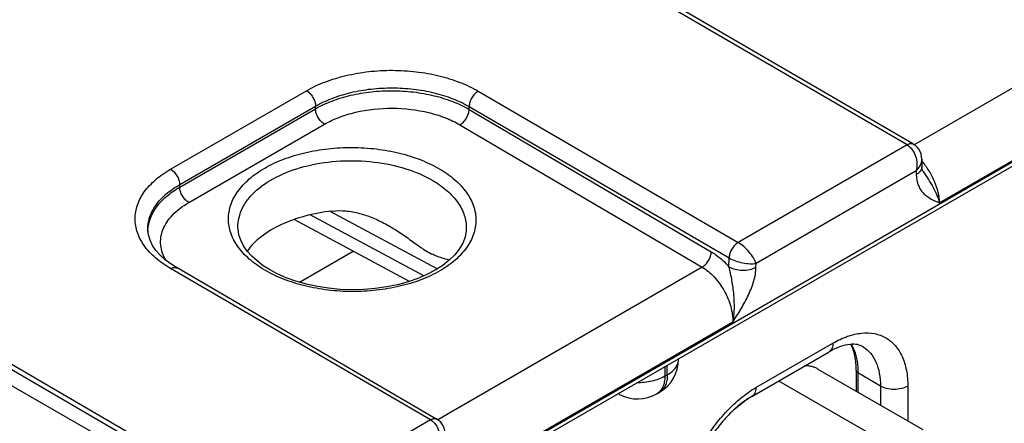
# Model space of a CAD drawing. Header units: inches. Extents: x 0 to 34, y 0 to 22.
# Tile 50 of 106: x 4.3 to 5.5, y 18.4 to 18.9. Entities that reach past the tile are written whole.
import ezdxf

# ---------------------------------------------------------------- set-up
doc = ezdxf.new("R2010")
doc.units = ezdxf.units.IN
doc.header["$LTSCALE"] = 1.87
doc.header["$MEASUREMENT"] = 0
doc.layers.get('0').update_dxf_attribs({"linetype": 'CONTINUOUS'})

msp = doc.modelspace()

# ---------------------------------------------------------------- linework, layer by layer
at = {"color": 7, "linetype": 'CONTINUOUS'}
for p, q in [((4.7433, 18.297), (6.8886, 19.5356)), ((4.7462, 18.3035), (6.8915, 19.5422)), ((3.3633, 18.9868), (5.1659, 17.9461)), ((5.3382, 18.7365), (5.033, 18.9143)), ((5.3457, 18.7373), (5.0405, 18.915)), ((5.657, 18.916), (5.3465, 18.7368)), ((5.693, 18.8515), (5.3762, 18.6685)), ((3.7056, 18.8113), (5.1648, 17.9613)), ((3.7082, 18.8159), (5.1674, 17.9659)), ((4.4735, 18.7081), (4.6331, 18.8002)), ((4.8346, 18.7997), (5.1398, 18.6219)), ((4.4841, 18.6899), (4.6436, 18.7821)), ((4.4842, 18.6869), (4.6436, 18.779)), ((4.6436, 18.779), (4.6436, 18.7821)), ((4.8239, 18.7782), (4.8239, 18.7816)), ((4.8239, 18.7816), (5.1291, 18.6038)), ((4.8239, 18.7782), (5.1082, 18.6111)), ((4.4947, 18.6688), (4.6542, 18.7609)), ((4.8132, 18.7601), (5.0975, 18.593)), ((5.3382, 18.7365), (5.1398, 18.6219)), ((5.3554, 18.7198), (5.3555, 18.7112)), ((5.3489, 18.706), (5.1608, 18.5974)), ((5.3489, 18.706), (5.3489, 18.7016)), ((5.3569, 18.7054), (5.3569, 18.7054)), ((4.4842, 18.6869), (4.4841, 18.6899)), ((4.7864, 18.5909), (4.6606, 18.6585)), ((4.7539, 18.5762), (4.6187, 18.6489)), ((4.7708, 18.5827), (4.6374, 18.6544)), ((4.4467, 18.6365), (4.4467, 18.6365)), ((4.5525, 18.6397), (4.5525, 18.6397)), ((4.8206, 18.6382), (4.8206, 18.6382)), ((4.6248, 18.5753), (4.6879, 18.6117)), ((5.1289, 18.5933), (5.1291, 18.6038)), ((4.7787, 18.4135), (4.4735, 18.5912)), ((4.7862, 18.4142), (4.481, 18.592)), ((5.0975, 18.593), (4.787, 18.4137)), ((5.1607, 18.593), (5.1608, 18.5974)), ((5.1335, 18.5284), (4.8167, 18.3455)), ((5.1604, 18.4514), (5.2511, 18.5038)), ((5.0698, 18.4849), (5.0698, 18.4855)), ((5.1558, 18.4411), (5.2465, 18.4935)), ((5.0537, 18.4762), (5.0537, 18.4648)), ((5.0566, 18.4665), (5.0566, 18.4779)), ((5.2335, 18.4733), (5.3565, 18.4022)), ((5.0537, 18.4648), (5.0566, 18.4665)), ((5.2785, 18.4717), (5.2785, 18.4473)), ((5.2804, 18.469), (5.2804, 18.4462)), ((5.3068, 18.4533), (5.2804, 18.469)), ((5.1873, 18.4593), (5.3052, 18.3913)), ((5.3068, 18.4533), (5.3068, 18.4309)), ((5.3389, 18.4531), (5.3389, 18.4124)), ((5.0006, 18.4436), (4.9988, 18.4445)), ((5.0444, 18.4442), (5.0473, 18.4459)), ((5.1517, 18.4385), (5.1342, 18.4249)), ((4.7787, 18.4135), (4.691, 18.3628))]:
    msp.add_line(p, q, dxfattribs=at)
for points in [[(5.3554, 18.7198), (5.3552, 18.7227), (5.3545, 18.7259), (5.3534, 18.7288), (5.3519, 18.7314), (5.3501, 18.7337), (5.348, 18.7357), (5.3458, 18.7372)], [(5.3569, 18.7054), (5.3566, 18.7059), (5.3562, 18.7068), (5.3559, 18.7079), (5.3556, 18.7094), (5.3555, 18.7112)], [(4.481, 18.592), (4.474, 18.5964), (4.4671, 18.6016), (4.4612, 18.607), (4.4562, 18.6127), (4.4522, 18.6185), (4.4493, 18.6246), (4.4474, 18.6308), (4.4467, 18.6365)], [(4.5895, 18.5901), (4.5823, 18.5947), (4.5751, 18.6002), (4.5688, 18.6059), (4.5635, 18.6119), (4.5592, 18.6181), (4.5559, 18.6245), (4.5537, 18.631), (4.5526, 18.6377), (4.5525, 18.6397)], [(4.8206, 18.6382), (4.8205, 18.6355), (4.8191, 18.6282), (4.8164, 18.6211), (4.8123, 18.6141), (4.807, 18.6074), (4.8005, 18.601), (4.7929, 18.595), (4.7841, 18.5894), (4.7744, 18.5842), (4.7637, 18.5796), (4.7522, 18.5756), (4.7399, 18.5723), (4.727, 18.5697), (4.7137, 18.5678), (4.7001, 18.5667), (4.6864, 18.5664), (4.6726, 18.5668), (4.659, 18.5681), (4.6458, 18.5702), (4.6329, 18.573), (4.6206, 18.5764), (4.6091, 18.5806), (4.5984, 18.5853), (4.5895, 18.5901)], [(4.7959, 18.3967), (4.7957, 18.3996), (4.795, 18.4028), (4.7939, 18.4058), (4.7924, 18.4084), (4.7906, 18.4107), (4.7885, 18.4127), (4.7863, 18.4142)]]:
    msp.add_lwpolyline(points, dxfattribs=at)
for centre, radius, start, end in [((5.3432, 18.7329), 0.00506, 59.5843, 69.3829), ((4.49, 18.6345), 0.0432, 177.3471, 178.9796), ((5.1399, 18.6225), 0.0216, 239.9252, 240.1386), ((5.0248, 18.4849), 0.045, 300.0008, 359.9992), ((5.0077, 18.4568), 0.0151, 234.5863, 241.7178), ((5.0219, 18.4832), 0.045, 241.7301, 300.0011), ((4.7837, 18.4098), 0.00506, 59.5843, 69.3829)]:
    msp.add_arc(centre, radius, start, end, dxfattribs=at)
for points, knots in [([(4.6331, 18.8002), (4.64, 18.8042), (4.6551, 18.8112), (4.6796, 18.8186), (4.7062, 18.8232), (4.7338, 18.8247), (4.7615, 18.823), (4.7881, 18.8184), (4.8126, 18.8108), (4.8277, 18.8037), (4.8346, 18.7997)], [0, 0, 0, 0, 0.1141, 0.237195, 0.366768, 0.499736, 0.63274, 0.762419, 0.885682, 1, 1, 1, 1]), ([(4.6331, 18.8002), (4.6346, 18.7993), (4.6374, 18.797), (4.6407, 18.7925), (4.6429, 18.7874), (4.6436, 18.7838), (4.6436, 18.7821)], [0, 0, 0, 0, 0.236975, 0.499189, 0.761843, 1, 1, 1, 1]), ([(4.6436, 18.7821), (4.6498, 18.7856), (4.6633, 18.7919), (4.6853, 18.7986), (4.7091, 18.8027), (4.7338, 18.804), (4.7585, 18.8026), (4.7823, 18.7983), (4.8043, 18.7915), (4.8178, 18.7852), (4.8239, 18.7816)], [0, 0, 0, 0, 0.114145, 0.237238, 0.36678, 0.499705, 0.63267, 0.762331, 0.885612, 1, 1, 1, 1]), ([(4.6436, 18.779), (4.6498, 18.7825), (4.6633, 18.7888), (4.6853, 18.7954), (4.7091, 18.7994), (4.7338, 18.8007), (4.7585, 18.7992), (4.7823, 18.7949), (4.8043, 18.7881), (4.8178, 18.7818), (4.8239, 18.7782)], [0, 0, 0, 0, 0.114008, 0.237036, 0.366572, 0.499533, 0.632558, 0.762282, 0.885608, 1, 1, 1, 1]), ([(4.8346, 18.7997), (4.8331, 18.7988), (4.8303, 18.7965), (4.827, 18.792), (4.8247, 18.7869), (4.824, 18.7833), (4.8239, 18.7816)], [0, 0, 0, 0, 0.236843, 0.499187, 0.761972, 1, 1, 1, 1]), ([(4.6542, 18.7609), (4.6527, 18.7617), (4.6499, 18.7641), (4.6466, 18.7686), (4.6443, 18.7736), (4.6437, 18.7773), (4.6436, 18.779)], [0, 0, 0, 0, 0.237244, 0.499463, 0.761974, 1, 1, 1, 1]), ([(4.6542, 18.7609), (4.6596, 18.764), (4.6715, 18.7695), (4.6979, 18.7775), (4.7337, 18.7812), (4.7695, 18.7771), (4.7959, 18.7689), (4.8078, 18.7633), (4.8132, 18.7601)], [0, 0, 0, 0, 0.114151, 0.23728, 0.499471, 0.761948, 0.885415, 1, 1, 1, 1]), ([(4.8132, 18.7601), (4.8147, 18.7609), (4.8175, 18.7633), (4.8209, 18.7677), (4.8232, 18.7728), (4.8239, 18.7764), (4.8239, 18.7782)], [0, 0, 0, 0, 0.236981, 0.49946, 0.762231, 1, 1, 1, 1]), ([(5.3457, 18.7373), (5.3452, 18.7376), (5.3441, 18.738), (5.3422, 18.738), (5.3402, 18.7375), (5.3389, 18.7369), (5.3382, 18.7365)], [0, 0, 0, 0, 0.217315, 0.450286, 0.709676, 1, 1, 1, 1]), ([(5.345, 18.7376), (5.344, 18.738), (5.3416, 18.7381), (5.3394, 18.7372), (5.3382, 18.7365)], [0, 0, 0, 0, 0.452889, 1, 1, 1, 1]), ([(4.5839, 18.5896), (4.5775, 18.5933), (4.5659, 18.6014), (4.5521, 18.6161), (4.5434, 18.6324), (4.5404, 18.6496), (4.5434, 18.6668), (4.5521, 18.683), (4.566, 18.6976), (4.5842, 18.7102), (4.6063, 18.7205), (4.6314, 18.728), (4.6585, 18.7326), (4.6867, 18.7341), (4.7148, 18.7323), (4.742, 18.7275), (4.767, 18.7196), (4.7824, 18.7123), (4.7894, 18.7082)], [0, 0, 0, 0, 0.060535, 0.114796, 0.163682, 0.209358, 0.254958, 0.303643, 0.357634, 0.417884, 0.484272, 0.555879, 0.631259, 0.708626, 0.786036, 0.861544, 0.933354, 1, 1, 1, 1]), ([(5.3382, 18.7365), (5.3429, 18.7338), (5.348, 18.7259), (5.35, 18.7148), (5.3496, 18.7088), (5.3489, 18.706)], [0, 0, 0, 0, 0.479594, 0.744227, 1, 1, 1, 1]), ([(4.5525, 18.6397), (4.5525, 18.6435), (4.5533, 18.6515), (4.5576, 18.6629), (4.5647, 18.6738), (4.5783, 18.6878), (4.6016, 18.7022), (4.6352, 18.7135), (4.6731, 18.7188), (4.712, 18.7176), (4.7488, 18.71), (4.7714, 18.7005), (4.7814, 18.6946)], [0, 0, 0, 0, 0.043179, 0.087919, 0.135697, 0.187503, 0.304303, 0.437572, 0.581724, 0.728934, 0.870822, 1, 1, 1, 1]), ([(5.3489, 18.706), (5.3508, 18.7079), (5.3541, 18.7121), (5.3554, 18.7173), (5.3554, 18.7198)], [0, 0, 0, 0, 0.529289, 1, 1, 1, 1]), ([(5.3762, 18.6685), (5.3761, 18.6727), (5.3749, 18.6813), (5.3706, 18.694), (5.3641, 18.7065), (5.3585, 18.7141), (5.3554, 18.7177)], [0, 0, 0, 0, 0.227002, 0.477071, 0.739079, 1, 1, 1, 1]), ([(4.4735, 18.5912), (4.4673, 18.5949), (4.4559, 18.6027), (4.4424, 18.6171), (4.4338, 18.6329), (4.4308, 18.6497), (4.4338, 18.6665), (4.4423, 18.6823), (4.4559, 18.6966), (4.4673, 18.7044), (4.4735, 18.7081)], [0, 0, 0, 0, 0.144884, 0.274626, 0.39142, 0.500515, 0.609515, 0.726059, 0.855466, 1, 1, 1, 1]), ([(4.4735, 18.7081), (4.475, 18.7072), (4.4778, 18.7048), (4.4811, 18.7004), (4.4834, 18.6953), (4.484, 18.6917), (4.4841, 18.6899)], [0, 0, 0, 0, 0.236975, 0.499189, 0.761843, 1, 1, 1, 1]), ([(4.7894, 18.7082), (4.7958, 18.7045), (4.8074, 18.6964), (4.8212, 18.6816), (4.8299, 18.6654), (4.8329, 18.6482), (4.8299, 18.631), (4.8212, 18.6148), (4.8074, 18.6002), (4.7891, 18.5876), (4.767, 18.5773), (4.7419, 18.5698), (4.7148, 18.5652), (4.6866, 18.5637), (4.6585, 18.5655), (4.6314, 18.5703), (4.6063, 18.5781), (4.5909, 18.5854), (4.5839, 18.5896)], [0, 0, 0, 0, 0.060535, 0.114796, 0.163682, 0.209358, 0.254958, 0.303643, 0.357634, 0.417884, 0.484272, 0.555879, 0.631259, 0.708626, 0.786036, 0.861544, 0.933354, 1, 1, 1, 1]), ([(5.3555, 18.7112), (5.3555, 18.7103), (5.3552, 18.7085), (5.3539, 18.7059), (5.3517, 18.7035), (5.3499, 18.7022), (5.3489, 18.7016)], [0, 0, 0, 0, 0.21857, 0.452167, 0.711182, 1, 1, 1, 1]), ([(5.3569, 18.7054), (5.3589, 18.7022), (5.3631, 18.6961), (5.3687, 18.6868), (5.3732, 18.6777), (5.3754, 18.6715), (5.3762, 18.6686)], [0, 0, 0, 0, 0.272079, 0.534058, 0.778957, 1, 1, 1, 1]), ([(4.7814, 18.6946), (4.7874, 18.6911), (4.7982, 18.6835), (4.811, 18.6697), (4.819, 18.6544), (4.8207, 18.6435), (4.8206, 18.6382)], [0, 0, 0, 0, 0.28947, 0.548546, 0.781743, 1, 1, 1, 1]), ([(5.3489, 18.7016), (5.349, 18.6972), (5.3501, 18.6907), (5.3541, 18.6834), (5.3589, 18.6777), (5.3664, 18.6727), (5.3729, 18.6699), (5.3762, 18.6685)], [0, 0, 0, 0, 0.290808, 0.418066, 0.537967, 0.768911, 1, 1, 1, 1]), ([(4.4467, 18.6365), (4.4466, 18.6415), (4.4481, 18.6519), (4.4557, 18.6664), (4.468, 18.6795), (4.4784, 18.6866), (4.4841, 18.6899)], [0, 0, 0, 0, 0.218501, 0.451379, 0.710203, 1, 1, 1, 1]), ([(4.4469, 18.6365), (4.4471, 18.6413), (4.4492, 18.6511), (4.457, 18.6647), (4.4689, 18.677), (4.4787, 18.6837), (4.4842, 18.6869)], [0, 0, 0, 0, 0.218431, 0.45259, 0.711813, 1, 1, 1, 1]), ([(4.4947, 18.6688), (4.4932, 18.6697), (4.4904, 18.672), (4.4871, 18.6765), (4.4849, 18.6816), (4.4842, 18.6852), (4.4842, 18.6869)], [0, 0, 0, 0, 0.237244, 0.499463, 0.761974, 1, 1, 1, 1]), ([(4.4683, 18.6006), (4.4666, 18.6034), (4.4637, 18.6092), (4.4616, 18.6186), (4.4617, 18.628), (4.4651, 18.6407), (4.4732, 18.6524), (4.4844, 18.6623), (4.4911, 18.6667), (4.4947, 18.6688)], [0, 0, 0, 0, 0.1198, 0.233718, 0.345664, 0.459906, 0.708513, 0.848617, 1, 1, 1, 1]), ([(4.663, 18.6589), (4.6523, 18.6577), (4.6316, 18.6539), (4.6034, 18.6438), (4.5801, 18.6302), (4.5679, 18.6183), (4.5634, 18.6119)], [0, 0, 0, 0, 0.28725, 0.554512, 0.793205, 1, 1, 1, 1]), ([(4.663, 18.6589), (4.6684, 18.6595), (4.6793, 18.6595), (4.6954, 18.6565), (4.711, 18.6511), (4.7208, 18.6464), (4.7257, 18.6438)], [0, 0, 0, 0, 0.24868, 0.498214, 0.748777, 1, 1, 1, 1]), ([(4.7257, 18.6438), (4.7306, 18.6411), (4.7403, 18.6353), (4.754, 18.6258), (4.7669, 18.6162), (4.7757, 18.6106), (4.7801, 18.6083)], [0, 0, 0, 0, 0.261082, 0.520156, 0.772, 1, 1, 1, 1]), ([(5.0975, 18.593), (5.099, 18.5939), (5.1018, 18.5962), (5.1052, 18.6007), (5.1075, 18.6058), (5.1082, 18.6094), (5.1082, 18.6111)], [0, 0, 0, 0, 0.236981, 0.49946, 0.762231, 1, 1, 1, 1]), ([(5.1082, 18.6111), (5.1101, 18.61), (5.1177, 18.605), (5.1244, 18.5986), (5.1289, 18.5933)], [0, 0, 0, 0, 0.234431, 1, 1, 1, 1]), ([(5.1397, 18.6219), (5.1382, 18.6211), (5.1354, 18.6187), (5.1321, 18.6142), (5.1298, 18.6092), (5.1291, 18.6055), (5.1291, 18.6038)], [0, 0, 0, 0, 0.236843, 0.499187, 0.761972, 1, 1, 1, 1]), ([(5.1398, 18.6219), (5.1383, 18.6211), (5.1355, 18.6187), (5.1322, 18.6142), (5.1299, 18.6091), (5.1292, 18.6055), (5.1291, 18.6038)], [0, 0, 0, 0, 0.23658, 0.498909, 0.76183, 1, 1, 1, 1]), ([(5.1608, 18.5974), (5.16, 18.5997), (5.1576, 18.6043), (5.1527, 18.6109), (5.1467, 18.6171), (5.1421, 18.6205), (5.1398, 18.6219)], [0, 0, 0, 0, 0.216797, 0.476718, 0.750265, 1, 1, 1, 1]), ([(4.8008, 18.6013), (4.7977, 18.6021), (4.7927, 18.6033), (4.7858, 18.6057), (4.782, 18.6074), (4.7801, 18.6083)], [0, 0, 0, 0, 0.438, 0.70025, 1, 1, 1, 1]), ([(5.1291, 18.6038), (5.1315, 18.6024), (5.1368, 18.6001), (5.1451, 18.5979), (5.1532, 18.5968), (5.1585, 18.597), (5.1608, 18.5974)], [0, 0, 0, 0, 0.250302, 0.524329, 0.784178, 1, 1, 1, 1]), ([(4.4735, 18.5912), (4.4742, 18.5916), (4.4755, 18.5922), (4.4775, 18.5927), (4.4794, 18.5927), (4.4805, 18.5922), (4.481, 18.592)], [0, 0, 0, 0, 0.290323, 0.549713, 0.782685, 1, 1, 1, 1]), ([(5.0975, 18.593), (5.1027, 18.5899), (5.1126, 18.5815), (5.124, 18.5655), (5.1316, 18.5474), (5.1336, 18.5345), (5.1335, 18.5284)], [0, 0, 0, 0, 0.237052, 0.499139, 0.761692, 1, 1, 1, 1]), ([(5.1335, 18.5284), (5.1346, 18.5336), (5.1357, 18.5443), (5.135, 18.5607), (5.1331, 18.5744), (5.131, 18.5853), (5.1297, 18.5907), (5.1289, 18.5933)], [0, 0, 0, 0, 0.240937, 0.492197, 0.747202, 0.874583, 1, 1, 1, 1]), ([(5.1289, 18.5933), (5.1312, 18.592), (5.1364, 18.5901), (5.1448, 18.5891), (5.1532, 18.5899), (5.1585, 18.5917), (5.1607, 18.593)], [0, 0, 0, 0, 0.237771, 0.501106, 0.76384, 1, 1, 1, 1]), ([(5.1335, 18.5284), (5.1368, 18.5336), (5.1433, 18.5439), (5.1521, 18.5599), (5.1585, 18.5762), (5.1607, 18.5875), (5.1607, 18.593)], [0, 0, 0, 0, 0.258867, 0.517509, 0.769693, 1, 1, 1, 1]), ([(5.2511, 18.5038), (5.2566, 18.5069), (5.2674, 18.5121), (5.2841, 18.5161), (5.2997, 18.5157), (5.3136, 18.5107), (5.3249, 18.5011), (5.3331, 18.4878), (5.338, 18.4714), (5.3389, 18.4594), (5.3389, 18.4531)], [0, 0, 0, 0, 0.144905, 0.274534, 0.391125, 0.500011, 0.608895, 0.725481, 0.855102, 1, 1, 1, 1]), ([(5.2511, 18.5038), (5.2511, 18.5026), (5.251, 18.5005), (5.2501, 18.4975), (5.2486, 18.4951), (5.2472, 18.4939), (5.2465, 18.4935)], [0, 0, 0, 0, 0.289809, 0.549045, 0.782228, 1, 1, 1, 1]), ([(5.2864, 18.4994), (5.2844, 18.5006), (5.2794, 18.5025), (5.2702, 18.5026), (5.2587, 18.4998), (5.2507, 18.4959), (5.2465, 18.4935)], [0, 0, 0, 0, 0.162925, 0.371573, 0.650436, 1, 1, 1, 1]), ([(5.2785, 18.4717), (5.2785, 18.4774), (5.2776, 18.488), (5.2742, 18.4981), (5.272, 18.5023)], [0, 0, 0, 0, 0.539778, 1, 1, 1, 1]), ([(5.2725, 18.5024), (5.2739, 18.5002), (5.2789, 18.4897), (5.2804, 18.4779), (5.2804, 18.469)], [0, 0, 0, 0, 0.226576, 1, 1, 1, 1]), ([(5.2864, 18.4994), (5.2897, 18.4974), (5.2957, 18.4921), (5.3022, 18.4813), (5.3061, 18.468), (5.3068, 18.4583), (5.3068, 18.4533)], [0, 0, 0, 0, 0.217752, 0.451263, 0.710614, 1, 1, 1, 1]), ([(5.0566, 18.4665), (5.0586, 18.4677), (5.0622, 18.4701), (5.0665, 18.4746), (5.0692, 18.4796), (5.0698, 18.4832), (5.0698, 18.4849)], [0, 0, 0, 0, 0.289798, 0.549041, 0.782223, 1, 1, 1, 1]), ([(5.2335, 18.4733), (5.2324, 18.4739), (5.23, 18.4751), (5.2261, 18.4763), (5.222, 18.477), (5.2192, 18.4771), (5.2178, 18.4771)], [0, 0, 0, 0, 0.242074, 0.487442, 0.73919, 1, 1, 1, 1]), ([(5.0537, 18.4648), (5.049, 18.4621), (5.0382, 18.4583), (5.0268, 18.4571), (5.0209, 18.4572)], [0, 0, 0, 0, 0.474453, 1, 1, 1, 1]), ([(5.0537, 18.4648), (5.0537, 18.4625), (5.0533, 18.4582), (5.0516, 18.4522), (5.0486, 18.4474), (5.0459, 18.4451), (5.0444, 18.4442)], [0, 0, 0, 0, 0.289805, 0.549049, 0.782227, 1, 1, 1, 1]), ([(5.0566, 18.4665), (5.0566, 18.4642), (5.0563, 18.4599), (5.0545, 18.4539), (5.0516, 18.4491), (5.0488, 18.4468), (5.0473, 18.4459)], [0, 0, 0, 0, 0.289805, 0.549049, 0.782227, 1, 1, 1, 1]), ([(5.2804, 18.469), (5.2799, 18.4694), (5.279, 18.4701), (5.2785, 18.4712), (5.2785, 18.4717)], [0, 0, 0, 0, 0.54927, 1, 1, 1, 1]), ([(5.0727, 18.2994), (5.0727, 18.3063), (5.0739, 18.3207), (5.079, 18.3425), (5.0871, 18.3646), (5.098, 18.3861), (5.1112, 18.4063), (5.1262, 18.4243), (5.1426, 18.4396), (5.1544, 18.4479), (5.1604, 18.4514)], [0, 0, 0, 0, 0.114152, 0.237321, 0.36697, 0.499994, 0.633019, 0.76267, 0.885843, 1, 1, 1, 1]), ([(5.1604, 18.4514), (5.1604, 18.4503), (5.1603, 18.4481), (5.1594, 18.4451), (5.1579, 18.4427), (5.1565, 18.4415), (5.1558, 18.4411)], [0, 0, 0, 0, 0.289809, 0.549045, 0.782228, 1, 1, 1, 1]), ([(5.3389, 18.4531), (5.3366, 18.4518), (5.3313, 18.4499), (5.3228, 18.449), (5.3143, 18.4499), (5.3091, 18.4519), (5.3068, 18.4533)], [0, 0, 0, 0, 0.237747, 0.501114, 0.763873, 1, 1, 1, 1]), ([(5.1558, 18.4411), (5.1507, 18.4382), (5.1406, 18.4311), (5.1265, 18.4178), (5.1133, 18.4019), (5.1016, 18.384), (5.092, 18.365), (5.0848, 18.3456), (5.0804, 18.3267), (5.0792, 18.3144), (5.0792, 18.3086)], [0, 0, 0, 0, 0.110176, 0.232993, 0.36435, 0.500007, 0.635664, 0.767018, 0.889831, 1, 1, 1, 1]), ([(4.7862, 18.4142), (4.7857, 18.4145), (4.7846, 18.4149), (4.7827, 18.415), (4.7807, 18.4145), (4.7794, 18.4139), (4.7787, 18.4135)], [0, 0, 0, 0, 0.217315, 0.450286, 0.709676, 1, 1, 1, 1]), ([(4.7855, 18.4146), (4.7845, 18.4149), (4.7821, 18.415), (4.7799, 18.4141), (4.7787, 18.4135)], [0, 0, 0, 0, 0.452889, 1, 1, 1, 1]), ([(4.7787, 18.4135), (4.7834, 18.4107), (4.7885, 18.4029), (4.7905, 18.3917), (4.7901, 18.3858), (4.7894, 18.3829)], [0, 0, 0, 0, 0.479594, 0.744227, 1, 1, 1, 1])]:
    msp.add_open_spline(points, degree=3, knots=knots, dxfattribs=at)

doc.saveas('drawing.dxf')
